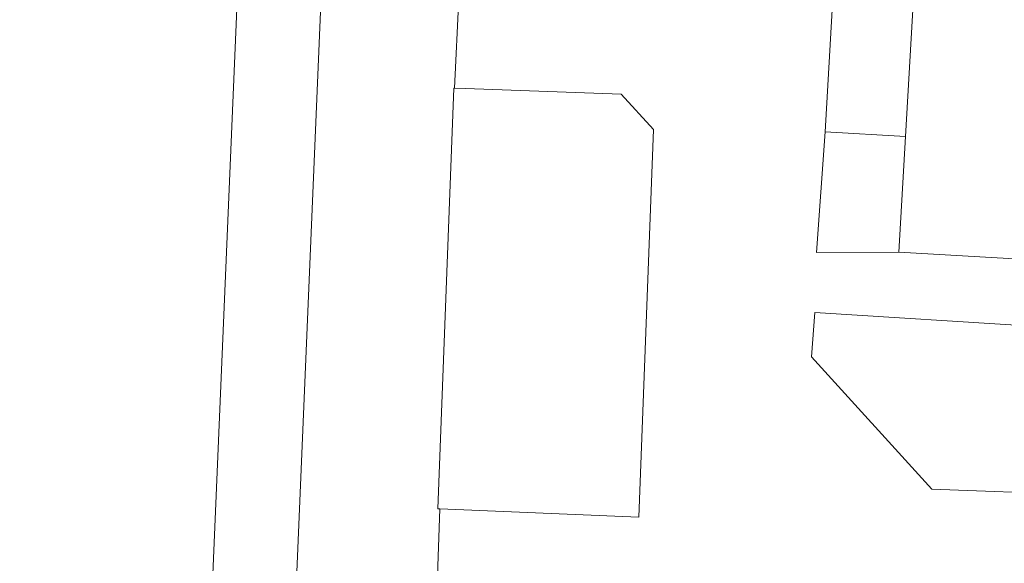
# Model space of a CAD drawing. Header units: metres. Extents: x 197457 to 198138, y 353986 to 354984.
# Tile 147 of 217: x 197948 to 197977, y 354403 to 354419. Entities that reach past the tile are written whole.
import ezdxf

# ---------------------------------------------------------------- set-up
doc = ezdxf.new("R2010")
doc.units = ezdxf.units.M
doc.header["$MEASUREMENT"] = 0
for name, color, linetype, lineweight in [('bijgebouw', 1, 'Continuous', 13), ('Grens maaiveld', 253, 'Continuous', 0), ('heg geen IMGeo', 7, 'Continuous', 0), ('hoofdgebouw', 1, 'Continuous', 0), ('kant verharding', 7, 'Continuous', 0), ('raster geen IMGeo', 7, 'Continuous', 0)]:
    doc.layers.add(name, color=color, linetype=linetype, lineweight=lineweight)

msp = doc.modelspace()

# ---------------------------------------------------------------- linework, layer by layer
at = {"layer": 'bijgebouw', "linetype": 'Continuous', "lineweight": 13}
msp.add_line((197960.536, 354416.77), (197960.871, 354416.757), dxfattribs=at)
at = {"layer": 'bijgebouw', "linetype": 'Continuous', "lineweight": 13, "flags": 128}
for points in [[(197960.536, 354416.77), (197960.519, 354416.771), (197960.043, 354404.207), (197960.106, 354404.204)], [(197960.871, 354416.757), (197965.509, 354416.584), (197966.483, 354415.537), (197966.039, 354403.957), (197960.106, 354404.204)]]:
    msp.add_lwpolyline(points, dxfattribs=at)
at = {"layer": 'Grens maaiveld', "linetype": 'Continuous', "lineweight": 0}
for p, q in [((197960.536, 354416.77), (197961.19, 354429.585)), ((197959.978, 354400.839), (197960.106, 354404.204))]:
    msp.add_line(p, q, dxfattribs=at)
at = {"layer": 'heg geen IMGeo', "linetype": 'Continuous', "lineweight": 0}
msp.add_line((197960.536, 354416.77), (197961.19, 354429.585), dxfattribs=at)
at = {"layer": 'hoofdgebouw', "linetype": 'Continuous', "lineweight": 0}
for p, q in [((197974.468, 354423.483), (197974, 354415.326)), ((197973.803, 354411.875), (197974, 354415.326)), ((197978.055, 354411.622), (197973.803, 354411.875))]:
    msp.add_line(p, q, dxfattribs=at)
at = {"layer": 'kant verharding', "linetype": 'Continuous', "lineweight": 0}
for p, q in [((197972.339, 354428.284), (197971.605, 354415.463)), ((197971.605, 354415.463), (197974, 354415.326))]:
    msp.add_line(p, q, dxfattribs=at)
at = {"layer": 'kant verharding', "linetype": 'Continuous', "lineweight": 0, "flags": 128}
for points in [[(197954.381, 354427.129), (197952.845, 354391.006), (197952.795, 354390.115), (197952.642, 354388.851), (197952.427, 354387.606), (197952.158, 354386.42), (197951.901, 354385.357), (197951.605, 354384.293), (197951.272, 354383.236), (197950.35, 354380.59), (197949.846, 354379.301), (197949.41, 354378.257), (197948.93, 354377.196), (197948.432, 354376.24), (197947.755, 354375.057), (197946.836, 354373.701), (197945.68, 354372.042)], [(197947.974, 354370.949), (197949.623, 354373.36), (197950.296, 354374.452), (197950.962, 354375.656), (197951.524, 354376.815), (197952.074, 354378.133), (197952.702, 354379.749), (197953.57, 354382.21), (197954.08, 354383.83), (197954.513, 354385.478), (197954.937, 354387.424), (197955.208, 354388.933), (197955.306, 354389.907), (197955.368, 354391.253), (197956.881, 354427.065)], [(197973.803, 354411.875), (197971.348, 354411.858), (197971.605, 354415.463)], [(197987.594, 354404.316), (197974.789, 354404.792), (197971.197, 354408.748), (197971.293, 354410.067), (197977.926, 354409.648)]]:
    msp.add_lwpolyline(points, dxfattribs=at)
at = {"layer": 'raster geen IMGeo', "linetype": 'Continuous', "lineweight": 0}
msp.add_line((197959.978, 354400.839), (197960.106, 354404.204), dxfattribs=at)

doc.saveas('drawing.dxf')
